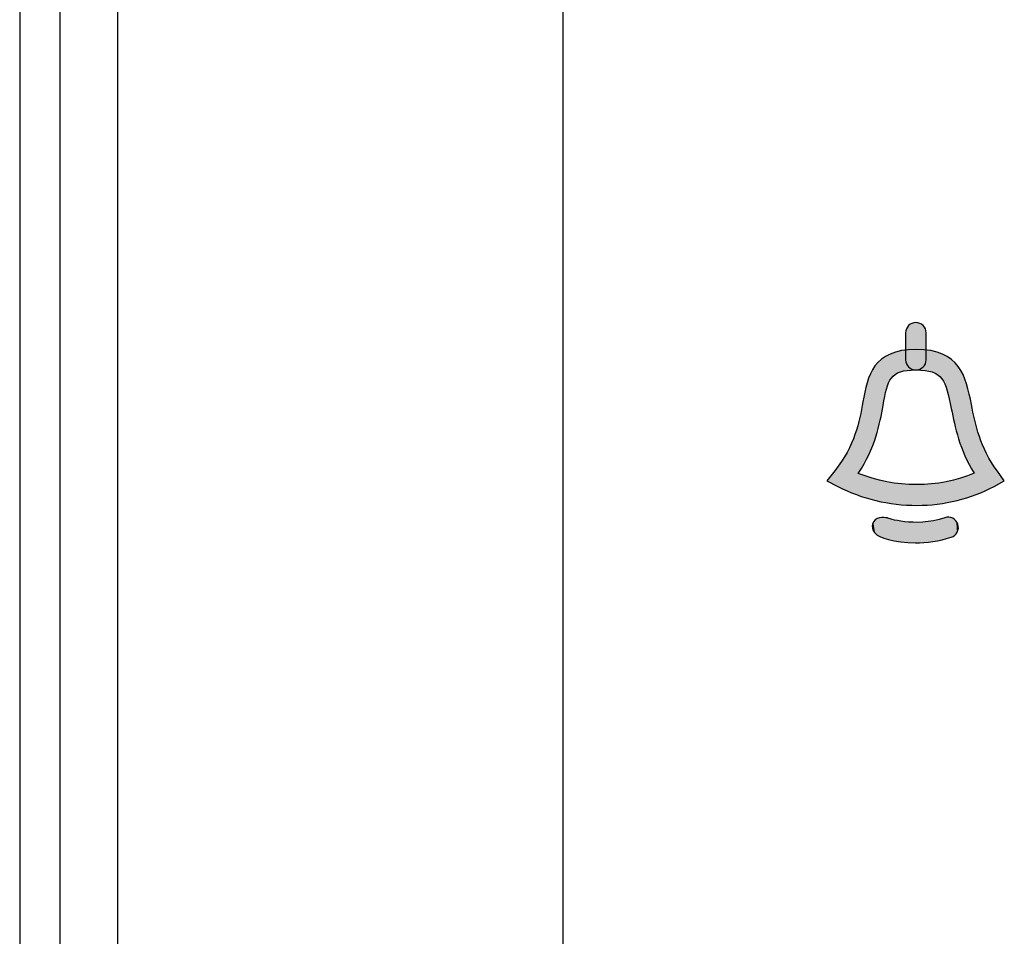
# Model space of a CAD drawing. Extents: x 10 to 287, y 22 to 188.
# Tile 7 of 22: x 128 to 145, y 110 to 125. Entities that reach past the tile are written whole.
import ezdxf

# ---------------------------------------------------------------- set-up
doc = ezdxf.new("R2010")
doc.units = 0
doc.layers.add('CAPA_1', color=7, linetype='CONTINUOUS')
doc.layers.add('COTES', color=7, linetype='CONTINUOUS')

# ---------------------------------------------------------------- blocks, each defined once
blk = doc.blocks.new('BLOCK_2')
at = {"layer": 'CAPA_1', "color": 7}
blk.add_lwpolyline([(128.29, 24.145), (128.29, 165.463)], dxfattribs=at)
blk = doc.blocks.new('BLOCK_3')
at = {"layer": 'CAPA_1', "color": 7}
blk.add_lwpolyline([(129.284, 23.151), (129.284, 166.456)], dxfattribs=at)
blk = doc.blocks.new('BLOCK_4')
at = {"layer": 'CAPA_1', "color": 7}
blk.add_lwpolyline([(136.943, 157.804), (136.943, 31.804)], dxfattribs=at)
blk = doc.blocks.new('BLOCK_333')
at = {"layer": 'CAPA_1', "color": 7}
blk.add_lwpolyline([(127.594, 166.159), (127.594, 23.448)], dxfattribs=at)
blk = doc.blocks.new('*U422')
at = {"layer": 'COTES', "color": 250}
for points in [[(142.749, 119.436), (142.676, 119.774), (142.749, 119.796)], [(142.766, 119.439), (142.749, 119.796), (142.766, 119.801)], [(142.77, 119.44), (142.766, 119.801), (142.77, 119.801)], [(142.865, 119.461), (142.77, 119.801), (142.865, 119.809)], [(143.016, 119.469), (142.865, 119.809), (143.016, 119.821)], [(143.016, 119.469), (143.016, 119.821), (143.028, 119.468)], [(143.028, 119.468), (143.028, 119.82), (143.033, 119.468)], [(143.033, 119.468), (143.033, 119.82), (143.174, 119.46)], [(143.174, 119.46), (143.174, 119.809), (143.272, 119.438)], [(143.272, 119.438), (143.272, 119.801), (143.286, 119.435)], [(143.286, 119.435), (143.286, 119.797), (143.298, 119.433)], [(143.298, 119.433), (143.298, 119.793), (143.384, 119.39)], [(142.401, 118.601), (142.327, 119.553), (142.401, 119.632)], [(142.421, 118.702), (142.401, 119.632), (142.421, 119.653)], [(142.451, 118.855), (142.421, 119.653), (142.451, 119.671)], [(142.511, 119.139), (142.451, 119.671), (142.511, 119.707)], [(142.514, 119.149), (142.511, 119.707), (142.514, 119.709)], [(142.547, 119.245), (142.514, 119.709), (142.547, 119.729)], [(142.57, 119.286), (142.547, 119.729), (142.57, 119.743)], [(142.595, 119.329), (142.57, 119.743), (142.595, 119.75)], [(142.66, 119.392), (142.595, 119.75), (142.66, 119.77)], [(142.676, 119.4), (142.66, 119.77), (142.676, 119.774)], [(143.384, 119.39), (143.384, 119.768), (143.391, 119.386)], [(143.391, 119.386), (143.391, 119.766), (143.462, 119.318)], [(143.462, 119.318), (143.462, 119.745), (143.473, 119.298)], [(143.473, 119.298), (143.473, 119.742), (143.514, 119.227)], [(143.514, 119.227), (143.514, 119.717), (143.539, 119.158)], [(143.539, 119.158), (143.539, 119.703), (143.555, 119.111)], [(143.555, 119.111), (143.555, 119.693), (143.625, 118.803)], [(143.625, 118.803), (143.625, 119.652), (143.628, 118.789)], [(143.628, 118.789), (143.628, 119.65), (143.677, 118.553)], [(142.264, 118.146), (142.232, 119.399), (142.264, 119.456)], [(142.272, 118.165), (142.264, 119.456), (142.272, 119.47)], [(142.311, 118.275), (142.272, 119.47), (142.311, 119.537)], [(142.325, 118.316), (142.311, 119.537), (142.325, 119.552)], [(142.327, 118.321), (142.325, 119.552), (142.327, 119.553)], [(143.677, 118.553), (143.677, 119.598), (143.725, 118.374)], [(143.725, 118.374), (143.725, 119.548), (143.743, 118.309)], [(143.743, 118.309), (143.743, 119.53), (143.75, 118.281)], [(143.75, 118.281), (143.75, 119.517), (143.783, 118.184)], [(143.783, 118.184), (143.783, 119.461), (143.799, 118.138)], [(142.206, 118.009), (142.176, 119.247), (142.206, 119.329)], [(142.232, 118.07), (142.206, 119.329), (142.232, 119.399)], [(143.799, 118.138), (143.799, 119.434), (143.827, 118.07)], [(143.827, 118.07), (143.827, 119.387), (143.859, 117.992)], [(143.859, 117.992), (143.859, 119.303), (143.887, 117.932)], [(142.176, 117.951), (142.124, 119.012), (142.176, 119.247)], [(143.887, 117.932), (143.887, 119.227), (143.93, 117.842)], [(142.124, 117.85), (142.104, 118.919), (142.124, 119.012)], [(143.93, 117.842), (143.93, 119.043), (143.971, 117.771)], [(142.104, 117.817), (142.051, 118.65), (142.104, 118.919)], [(143.971, 117.771), (143.971, 118.873), (144.017, 117.689)], [(142.051, 117.73), (142.025, 118.56), (142.051, 118.65)], [(141.991, 117.322), (141.968, 118.358), (141.991, 118.442)], [(142.025, 117.311), (141.991, 118.442), (142.025, 118.56)], [(141.991, 117.322), (141.991, 118.442), (142.025, 117.311)], [(141.968, 117.332), (141.907, 118.205), (141.968, 118.358)], [(141.968, 117.332), (141.968, 118.358), (141.991, 117.322)], [(141.907, 117.359), (141.831, 118.049), (141.907, 118.205)], [(141.907, 117.359), (141.907, 118.205), (141.968, 117.332)], [(141.831, 117.393), (141.736, 117.89), (141.831, 118.049)], [(141.831, 117.393), (141.831, 118.049), (141.907, 117.359)], [(141.674, 117.462), (141.618, 117.73), (141.674, 117.806)], [(141.736, 117.435), (141.674, 117.806), (141.736, 117.89)], [(141.674, 117.462), (141.674, 117.806), (141.736, 117.435)], [(141.736, 117.435), (141.736, 117.89), (141.831, 117.393)], [(141.618, 117.491), (141.482, 117.562), (141.618, 117.73)], [(141.618, 117.491), (141.618, 117.73), (141.674, 117.462)], [(142.025, 117.311), (142.025, 117.688), (142.051, 117.304)], [(142.051, 117.304), (142.051, 117.678), (142.104, 117.287)], [(142.104, 117.287), (142.104, 117.66), (142.124, 117.281)], [(142.124, 117.281), (142.124, 117.652), (142.176, 117.265)], [(142.176, 117.265), (142.176, 117.634), (142.206, 117.256)], [(142.206, 117.256), (142.206, 117.624), (142.232, 117.249)], [(142.232, 117.249), (142.232, 117.615), (142.264, 117.239)], [(142.264, 117.239), (142.264, 117.603), (142.272, 117.236)], [(142.272, 117.236), (142.272, 117.601), (142.311, 117.225)], [(142.311, 117.225), (142.311, 117.592), (142.325, 117.22)], [(142.325, 117.22), (142.325, 117.588), (142.327, 117.22)], [(142.327, 117.22), (142.327, 117.588), (142.401, 117.207)], [(143.725, 117.22), (143.677, 117.577), (143.725, 117.589)], [(143.743, 117.226), (143.725, 117.589), (143.743, 117.593)], [(143.75, 117.228), (143.743, 117.593), (143.75, 117.595)], [(143.783, 117.238), (143.75, 117.595), (143.783, 117.603)], [(143.799, 117.243), (143.783, 117.603), (143.799, 117.609)], [(143.827, 117.252), (143.799, 117.609), (143.827, 117.619)], [(143.859, 117.262), (143.827, 117.619), (143.859, 117.631)], [(143.887, 117.271), (143.859, 117.631), (143.887, 117.641)], [(143.93, 117.284), (143.887, 117.641), (143.93, 117.657)], [(143.971, 117.297), (143.93, 117.657), (143.971, 117.672)], [(144.017, 117.311), (143.971, 117.672), (144.017, 117.689)], [(142.401, 117.207), (142.401, 117.57), (142.421, 117.203)], [(142.421, 117.203), (142.421, 117.565), (142.451, 117.198)], [(142.451, 117.198), (142.451, 117.558), (142.511, 117.187)], [(142.511, 117.187), (142.511, 117.543), (142.514, 117.187)], [(142.514, 117.187), (142.514, 117.543), (142.547, 117.181)], [(142.547, 117.181), (142.547, 117.538), (142.57, 117.177)], [(142.57, 117.177), (142.57, 117.535), (142.595, 117.172)], [(142.595, 117.172), (142.595, 117.531), (142.66, 117.161)], [(142.66, 117.161), (142.66, 117.522), (142.676, 117.158)], [(142.676, 117.158), (142.676, 117.519), (142.749, 117.154)], [(142.749, 117.154), (142.749, 117.509), (142.766, 117.153)], [(142.766, 117.153), (142.766, 117.507), (142.77, 117.152)], [(142.77, 117.152), (142.77, 117.506), (142.865, 117.147)], [(142.865, 117.147), (142.865, 117.501), (143.016, 117.138)], [(143.016, 117.138), (143.016, 117.494), (143.028, 117.137)], [(143.028, 117.137), (143.028, 117.494), (143.033, 117.137)], [(143.033, 117.137), (143.028, 117.494), (143.033, 117.494)], [(143.174, 117.145), (143.033, 117.494), (143.174, 117.5)], [(143.272, 117.151), (143.174, 117.5), (143.272, 117.505)], [(143.286, 117.152), (143.272, 117.505), (143.286, 117.506)], [(143.298, 117.153), (143.286, 117.506), (143.298, 117.507)], [(143.384, 117.158), (143.298, 117.507), (143.384, 117.52)], [(143.391, 117.159), (143.384, 117.52), (143.391, 117.521)], [(143.462, 117.172), (143.391, 117.521), (143.462, 117.531)], [(143.473, 117.174), (143.462, 117.531), (143.473, 117.533)], [(143.514, 117.182), (143.473, 117.533), (143.514, 117.539)], [(143.539, 117.186), (143.514, 117.539), (143.539, 117.542)], [(143.555, 117.189), (143.539, 117.542), (143.555, 117.546)], [(143.625, 117.202), (143.555, 117.546), (143.625, 117.564)], [(143.628, 117.202), (143.625, 117.564), (143.628, 117.564)], [(143.677, 117.211), (143.628, 117.564), (143.677, 117.577)]]:
    blk.add_solid(points, dxfattribs=at)
at = {"layer": 'COTES', "color": 250, "extrusion": (0, 0, -1)}
for points in [[(-142.749, 119.436), (-142.749, 119.796), (-142.766, 119.439)], [(-142.766, 119.439), (-142.766, 119.801), (-142.77, 119.44)], [(-142.77, 119.44), (-142.77, 119.801), (-142.865, 119.461)], [(-142.865, 119.461), (-142.865, 119.809), (-143.016, 119.469)], [(-143.028, 119.468), (-143.016, 119.821), (-143.028, 119.82)], [(-143.033, 119.468), (-143.028, 119.82), (-143.033, 119.82)], [(-143.174, 119.46), (-143.033, 119.82), (-143.174, 119.809)], [(-143.272, 119.438), (-143.174, 119.809), (-143.272, 119.801)], [(-143.286, 119.435), (-143.272, 119.801), (-143.286, 119.797)], [(-143.298, 119.433), (-143.286, 119.797), (-143.298, 119.793)], [(-143.384, 119.39), (-143.298, 119.793), (-143.384, 119.768)], [(-142.401, 118.601), (-142.401, 119.632), (-142.421, 118.702)], [(-142.421, 118.702), (-142.421, 119.653), (-142.451, 118.855)], [(-142.451, 118.855), (-142.451, 119.671), (-142.511, 119.139)], [(-142.511, 119.139), (-142.511, 119.707), (-142.514, 119.149)], [(-142.514, 119.149), (-142.514, 119.709), (-142.547, 119.245)], [(-142.547, 119.245), (-142.547, 119.729), (-142.57, 119.286)], [(-142.57, 119.286), (-142.57, 119.743), (-142.595, 119.329)], [(-142.595, 119.329), (-142.595, 119.75), (-142.66, 119.392)], [(-142.66, 119.392), (-142.66, 119.77), (-142.676, 119.4)], [(-142.676, 119.4), (-142.676, 119.774), (-142.749, 119.436)], [(-143.391, 119.386), (-143.384, 119.768), (-143.391, 119.766)], [(-143.462, 119.318), (-143.391, 119.766), (-143.462, 119.745)], [(-143.473, 119.298), (-143.462, 119.745), (-143.473, 119.742)], [(-143.514, 119.227), (-143.473, 119.742), (-143.514, 119.717)], [(-143.539, 119.158), (-143.514, 119.717), (-143.539, 119.703)], [(-143.555, 119.111), (-143.539, 119.703), (-143.555, 119.693)], [(-143.625, 118.803), (-143.555, 119.693), (-143.625, 119.652)], [(-143.628, 118.789), (-143.625, 119.652), (-143.628, 119.65)], [(-143.677, 118.553), (-143.628, 119.65), (-143.677, 119.598)], [(-142.264, 118.146), (-142.264, 119.456), (-142.272, 118.165)], [(-142.272, 118.165), (-142.272, 119.47), (-142.311, 118.275)], [(-142.311, 118.275), (-142.311, 119.537), (-142.325, 118.316)], [(-142.325, 118.316), (-142.325, 119.552), (-142.327, 118.321)], [(-142.327, 118.321), (-142.327, 119.553), (-142.401, 118.601)], [(-143.725, 118.374), (-143.677, 119.598), (-143.725, 119.548)], [(-143.743, 118.309), (-143.725, 119.548), (-143.743, 119.53)], [(-143.75, 118.281), (-143.743, 119.53), (-143.75, 119.517)], [(-143.783, 118.184), (-143.75, 119.517), (-143.783, 119.461)], [(-143.799, 118.138), (-143.783, 119.461), (-143.799, 119.434)], [(-142.206, 118.009), (-142.206, 119.329), (-142.232, 118.07)], [(-142.232, 118.07), (-142.232, 119.399), (-142.264, 118.146)], [(-143.827, 118.07), (-143.799, 119.434), (-143.827, 119.387)], [(-143.859, 117.992), (-143.827, 119.387), (-143.859, 119.303)], [(-143.887, 117.932), (-143.859, 119.303), (-143.887, 119.227)], [(-142.176, 117.951), (-142.176, 119.247), (-142.206, 118.009)], [(-143.93, 117.842), (-143.887, 119.227), (-143.93, 119.043)], [(-142.124, 117.85), (-142.124, 119.012), (-142.176, 117.951)], [(-143.971, 117.771), (-143.93, 119.043), (-143.971, 118.873)], [(-142.104, 117.817), (-142.104, 118.919), (-142.124, 117.85)], [(-144.017, 117.689), (-143.971, 118.873), (-144.017, 118.655)], [(-142.051, 117.73), (-142.051, 118.65), (-142.104, 117.817)], [(-144.017, 117.311), (-144.017, 118.655), (-144.027, 117.315)], [(-144.027, 117.315), (-144.017, 118.655), (-144.027, 118.605)], [(-144.027, 117.315), (-144.027, 118.605), (-144.052, 117.322)], [(-144.052, 117.322), (-144.027, 118.605), (-144.052, 118.518)], [(-142.025, 117.688), (-142.025, 118.56), (-142.051, 117.73)], [(-144.052, 117.322), (-144.052, 118.518), (-144.108, 117.348)], [(-144.108, 117.348), (-144.052, 118.518), (-144.108, 118.322)], [(-144.108, 117.348), (-144.108, 118.322), (-144.232, 117.405)], [(-144.232, 117.405), (-144.108, 118.322), (-144.232, 118.028)], [(-144.232, 117.405), (-144.232, 118.028), (-144.316, 117.443)], [(-144.316, 117.443), (-144.232, 118.028), (-144.316, 117.876)], [(-144.316, 117.443), (-144.316, 117.876), (-144.36, 117.464)], [(-144.36, 117.464), (-144.316, 117.876), (-144.36, 117.81)], [(-144.36, 117.464), (-144.36, 117.81), (-144.418, 117.495)], [(-144.418, 117.495), (-144.36, 117.81), (-144.418, 117.723)], [(-142.051, 117.304), (-142.025, 117.688), (-142.051, 117.678)], [(-142.104, 117.287), (-142.051, 117.678), (-142.104, 117.66)], [(-142.124, 117.281), (-142.104, 117.66), (-142.124, 117.652)], [(-142.176, 117.265), (-142.124, 117.652), (-142.176, 117.634)], [(-142.206, 117.256), (-142.176, 117.634), (-142.206, 117.624)], [(-142.232, 117.249), (-142.206, 117.624), (-142.232, 117.615)], [(-142.264, 117.239), (-142.232, 117.615), (-142.264, 117.603)], [(-142.272, 117.236), (-142.264, 117.603), (-142.272, 117.601)], [(-142.311, 117.225), (-142.272, 117.601), (-142.311, 117.592)], [(-142.325, 117.22), (-142.311, 117.592), (-142.325, 117.588)], [(-142.327, 117.22), (-142.325, 117.588), (-142.327, 117.588)], [(-142.401, 117.207), (-142.327, 117.588), (-142.401, 117.57)], [(-143.725, 117.22), (-143.725, 117.589), (-143.743, 117.226)], [(-143.743, 117.226), (-143.743, 117.593), (-143.75, 117.228)], [(-143.75, 117.228), (-143.75, 117.595), (-143.783, 117.238)], [(-143.783, 117.238), (-143.783, 117.603), (-143.799, 117.243)], [(-143.799, 117.243), (-143.799, 117.609), (-143.827, 117.252)], [(-143.827, 117.252), (-143.827, 117.619), (-143.859, 117.262)], [(-143.859, 117.262), (-143.859, 117.631), (-143.887, 117.271)], [(-143.887, 117.271), (-143.887, 117.641), (-143.93, 117.284)], [(-143.93, 117.284), (-143.93, 117.657), (-143.971, 117.297)], [(-143.971, 117.297), (-143.971, 117.672), (-144.017, 117.311)], [(-144.418, 117.495), (-144.418, 117.723), (-144.537, 117.559)], [(-142.421, 117.203), (-142.401, 117.57), (-142.421, 117.565)], [(-142.451, 117.198), (-142.421, 117.565), (-142.451, 117.558)], [(-142.511, 117.187), (-142.451, 117.558), (-142.511, 117.543)], [(-142.514, 117.187), (-142.511, 117.543), (-142.514, 117.543)], [(-142.547, 117.181), (-142.514, 117.543), (-142.547, 117.538)], [(-142.57, 117.177), (-142.547, 117.538), (-142.57, 117.535)], [(-142.595, 117.172), (-142.57, 117.535), (-142.595, 117.531)], [(-142.66, 117.161), (-142.595, 117.531), (-142.66, 117.522)], [(-142.676, 117.158), (-142.66, 117.522), (-142.676, 117.519)], [(-142.749, 117.154), (-142.676, 117.519), (-142.749, 117.509)], [(-142.766, 117.153), (-142.749, 117.509), (-142.766, 117.507)], [(-142.77, 117.152), (-142.766, 117.507), (-142.77, 117.506)], [(-142.865, 117.147), (-142.77, 117.506), (-142.865, 117.501)], [(-143.016, 117.138), (-142.865, 117.501), (-143.016, 117.494)], [(-143.028, 117.137), (-143.016, 117.494), (-143.028, 117.494)], [(-143.033, 117.137), (-143.033, 117.494), (-143.174, 117.145)], [(-143.174, 117.145), (-143.174, 117.5), (-143.272, 117.151)], [(-143.272, 117.151), (-143.272, 117.505), (-143.286, 117.152)], [(-143.286, 117.152), (-143.286, 117.506), (-143.298, 117.153)], [(-143.298, 117.153), (-143.298, 117.507), (-143.384, 117.158)], [(-143.384, 117.158), (-143.384, 117.52), (-143.391, 117.159)], [(-143.391, 117.159), (-143.391, 117.521), (-143.462, 117.172)], [(-143.462, 117.172), (-143.462, 117.531), (-143.473, 117.174)], [(-143.473, 117.174), (-143.473, 117.533), (-143.514, 117.182)], [(-143.514, 117.182), (-143.514, 117.539), (-143.539, 117.186)], [(-143.539, 117.186), (-143.539, 117.542), (-143.555, 117.189)], [(-143.555, 117.189), (-143.555, 117.546), (-143.625, 117.202)], [(-143.625, 117.202), (-143.625, 117.564), (-143.628, 117.202)], [(-143.628, 117.202), (-143.628, 117.564), (-143.677, 117.211)], [(-143.677, 117.211), (-143.677, 117.577), (-143.725, 117.22)]]:
    blk.add_solid(points, dxfattribs=at)
blk = doc.blocks.new('*U423')
at = {"layer": 'COTES', "color": 250}
for points in [[(142.347, 116.627), (142.318, 116.893), (142.347, 116.91)], [(142.348, 116.626), (142.347, 116.91), (142.348, 116.912)], [(142.347, 116.627), (142.347, 116.91), (142.348, 116.626)], [(142.388, 116.603), (142.348, 116.912), (142.388, 116.924)], [(142.348, 116.626), (142.348, 116.912), (142.388, 116.603)], [(142.395, 116.599), (142.388, 116.924), (142.395, 116.925)], [(142.388, 116.603), (142.388, 116.924), (142.395, 116.599)], [(142.429, 116.586), (142.395, 116.925), (142.429, 116.929)], [(142.395, 116.599), (142.395, 116.925), (142.429, 116.586)], [(142.429, 116.586), (142.429, 116.929), (142.462, 116.572)], [(142.462, 116.572), (142.462, 116.926), (142.526, 116.553)], [(142.526, 116.553), (142.526, 116.92), (142.545, 116.547)], [(142.545, 116.547), (142.545, 116.914), (142.607, 116.533)], [(143.465, 116.544), (143.415, 116.895), (143.465, 116.91)], [(143.515, 116.558), (143.465, 116.91), (143.515, 116.924)], [(143.55, 116.567), (143.515, 116.924), (143.55, 116.932)], [(143.584, 116.577), (143.55, 116.932), (143.584, 116.933)], [(142.267, 116.743), (142.262, 116.777), (142.267, 116.812)], [(142.277, 116.713), (142.267, 116.815), (142.277, 116.839)], [(142.267, 116.742), (142.267, 116.812), (142.267, 116.815)], [(142.267, 116.742), (142.267, 116.815), (142.277, 116.713)], [(142.267, 116.743), (142.267, 116.812), (142.267, 116.742)], [(142.284, 116.703), (142.277, 116.839), (142.284, 116.855)], [(142.277, 116.713), (142.277, 116.839), (142.284, 116.703)], [(142.312, 116.661), (142.284, 116.855), (142.312, 116.889)], [(142.284, 116.703), (142.284, 116.855), (142.312, 116.661)], [(142.318, 116.653), (142.312, 116.889), (142.318, 116.893)], [(142.312, 116.661), (142.312, 116.889), (142.318, 116.653)], [(142.318, 116.653), (142.318, 116.893), (142.347, 116.627)], [(142.607, 116.533), (142.607, 116.895), (142.643, 116.525)], [(142.643, 116.525), (142.643, 116.887), (142.699, 116.516)], [(142.699, 116.516), (142.699, 116.874), (142.754, 116.508)], [(142.754, 116.508), (142.754, 116.866), (142.821, 116.501)], [(142.821, 116.501), (142.821, 116.855), (142.876, 116.496)], [(142.876, 116.496), (142.876, 116.851), (142.967, 116.493)], [(143.007, 116.492), (142.967, 116.845), (143.007, 116.846)], [(142.967, 116.493), (142.967, 116.845), (143.007, 116.492)], [(143.134, 116.497), (143.007, 116.846), (143.134, 116.849)], [(143.154, 116.497), (143.134, 116.849), (143.154, 116.851)], [(143.307, 116.514), (143.154, 116.851), (143.307, 116.872)], [(143.318, 116.516), (143.307, 116.872), (143.318, 116.873)], [(143.415, 116.534), (143.318, 116.873), (143.415, 116.895)]]:
    blk.add_solid(points, dxfattribs=at)
at = {"layer": 'COTES', "color": 250, "extrusion": (0, 0, -1)}
for points in [[(-142.462, 116.572), (-142.429, 116.929), (-142.462, 116.926)], [(-142.526, 116.553), (-142.462, 116.926), (-142.526, 116.92)], [(-142.545, 116.547), (-142.526, 116.92), (-142.545, 116.914)], [(-142.607, 116.533), (-142.545, 116.914), (-142.607, 116.895)], [(-143.465, 116.544), (-143.465, 116.91), (-143.515, 116.558)], [(-143.515, 116.558), (-143.515, 116.924), (-143.55, 116.567)], [(-143.55, 116.567), (-143.55, 116.932), (-143.584, 116.577)], [(-143.584, 116.577), (-143.584, 116.933), (-143.618, 116.586)], [(-143.618, 116.586), (-143.584, 116.933), (-143.618, 116.927)], [(-143.618, 116.586), (-143.618, 116.927), (-143.625, 116.589)], [(-143.625, 116.589), (-143.618, 116.927), (-143.625, 116.924)], [(-143.625, 116.589), (-143.625, 116.924), (-143.649, 116.599)], [(-143.649, 116.599), (-143.625, 116.924), (-143.649, 116.914)], [(-143.649, 116.599), (-143.649, 116.914), (-143.658, 116.603)], [(-143.658, 116.603), (-143.649, 116.914), (-143.658, 116.909)], [(-143.658, 116.603), (-143.658, 116.909), (-143.678, 116.618)], [(-143.678, 116.618), (-143.658, 116.909), (-143.678, 116.896)], [(-142.643, 116.525), (-142.607, 116.895), (-142.643, 116.887)], [(-142.699, 116.516), (-142.643, 116.887), (-142.699, 116.874)], [(-142.754, 116.508), (-142.699, 116.874), (-142.754, 116.866)], [(-142.821, 116.501), (-142.754, 116.866), (-142.821, 116.855)], [(-142.876, 116.496), (-142.821, 116.855), (-142.876, 116.851)], [(-142.967, 116.493), (-142.876, 116.851), (-142.967, 116.845)], [(-143.007, 116.492), (-143.007, 116.846), (-143.134, 116.497)], [(-143.134, 116.497), (-143.134, 116.849), (-143.154, 116.497)], [(-143.154, 116.497), (-143.154, 116.851), (-143.307, 116.514)], [(-143.307, 116.514), (-143.307, 116.872), (-143.318, 116.516)], [(-143.318, 116.516), (-143.318, 116.873), (-143.415, 116.534)], [(-143.415, 116.534), (-143.415, 116.895), (-143.465, 116.544)], [(-143.678, 116.618), (-143.678, 116.896), (-143.686, 116.623)], [(-143.686, 116.623), (-143.678, 116.896), (-143.686, 116.889)], [(-143.686, 116.623), (-143.686, 116.889), (-143.703, 116.641)], [(-143.703, 116.641), (-143.686, 116.889), (-143.703, 116.873)], [(-143.703, 116.641), (-143.703, 116.873), (-143.709, 116.648)], [(-143.709, 116.648), (-143.703, 116.873), (-143.709, 116.864)], [(-143.709, 116.648), (-143.709, 116.864), (-143.723, 116.67)], [(-143.723, 116.67), (-143.709, 116.864), (-143.723, 116.844)], [(-143.723, 116.67), (-143.723, 116.844), (-143.727, 116.677)], [(-143.727, 116.677), (-143.723, 116.844), (-143.727, 116.835)], [(-143.727, 116.677), (-143.727, 116.835), (-143.738, 116.703)], [(-143.738, 116.703), (-143.727, 116.835), (-143.738, 116.812)], [(-143.738, 116.703), (-143.738, 116.812), (-143.74, 116.708)], [(-143.74, 116.708), (-143.738, 116.812), (-143.74, 116.802)], [(-143.74, 116.708), (-143.74, 116.802), (-143.745, 116.739)], [(-143.745, 116.739), (-143.74, 116.802), (-143.745, 116.777)], [(-143.745, 116.739), (-143.745, 116.777), (-143.746, 116.742)]]:
    blk.add_solid(points, dxfattribs=at)
blk = doc.blocks.new('*U424')
at = {"layer": 'COTES', "color": 250}
for points in [[(142.843, 119.609), (142.839, 120.108), (142.843, 120.144)], [(142.853, 119.576), (142.843, 120.144), (142.853, 120.177)], [(142.843, 119.609), (142.843, 120.144), (142.853, 119.576)], [(142.869, 119.546), (142.853, 120.177), (142.869, 120.207)], [(142.853, 119.576), (142.853, 120.177), (142.869, 119.546)], [(142.891, 119.52), (142.869, 120.207), (142.891, 120.233)], [(142.869, 119.546), (142.869, 120.207), (142.891, 119.52)], [(142.917, 119.499), (142.891, 120.233), (142.917, 120.254)], [(142.891, 119.52), (142.891, 120.233), (142.917, 119.499)], [(142.947, 119.482), (142.917, 120.254), (142.947, 120.271)], [(142.917, 119.499), (142.917, 120.254), (142.947, 119.482)], [(142.98, 119.472), (142.947, 120.271), (142.98, 120.281)], [(142.947, 119.482), (142.947, 120.271), (142.98, 119.472)], [(143.016, 119.469), (142.98, 120.281), (143.016, 120.284)], [(142.98, 119.472), (142.98, 120.281), (143.016, 119.469)], [(143.051, 119.472), (143.051, 120.281), (143.051, 119.472)], [(143.051, 119.472), (143.051, 120.281), (143.051, 120.281)], [(142.839, 119.645), (142.839, 120.108), (142.843, 119.609)]]:
    blk.add_solid(points, dxfattribs=at)
at = {"layer": 'COTES', "color": 250, "extrusion": (0, 0, -1)}
for points in [[(-143.016, 119.469), (-143.016, 120.284), (-143.051, 119.472)], [(-143.051, 119.472), (-143.016, 120.284), (-143.051, 120.281)], [(-143.051, 119.472), (-143.051, 120.281), (-143.084, 119.482)], [(-143.084, 119.482), (-143.051, 120.281), (-143.084, 120.271)], [(-143.084, 119.482), (-143.084, 120.271), (-143.114, 119.499)], [(-143.114, 119.499), (-143.084, 120.271), (-143.114, 120.254)], [(-143.114, 119.499), (-143.114, 120.254), (-143.14, 119.52)], [(-143.14, 119.52), (-143.114, 120.254), (-143.14, 120.233)], [(-143.14, 119.52), (-143.14, 120.233), (-143.162, 119.546)], [(-143.162, 119.546), (-143.14, 120.233), (-143.162, 120.207)], [(-143.162, 119.546), (-143.162, 120.207), (-143.178, 119.576)], [(-143.178, 119.576), (-143.162, 120.207), (-143.178, 120.177)], [(-143.178, 119.576), (-143.178, 120.177), (-143.188, 119.609)], [(-143.188, 119.609), (-143.178, 120.177), (-143.188, 120.144)], [(-143.188, 119.609), (-143.188, 120.144), (-143.192, 119.645)], [(-143.192, 119.645), (-143.188, 120.144), (-143.192, 120.108)]]:
    blk.add_solid(points, dxfattribs=at)
blk = doc.blocks.new('BLOCK_380')
at = {"layer": 'COTES'}
for points, knots in [([(143.016, 119.469), (142.918, 119.469), (142.839, 119.547), (142.839, 119.645), (142.839, 119.645), (142.839, 120.108), (142.839, 120.108), (142.839, 120.205), (142.918, 120.284), (143.016, 120.284), (143.113, 120.284), (143.192, 120.205), (143.192, 120.108), (143.192, 120.108), (143.192, 119.645), (143.192, 119.645), (143.192, 119.547), (143.113, 119.469), (143.016, 119.469)], [0, 0, 0, 0, 1, 1, 1, 2, 2, 2, 3, 3, 3, 4, 4, 4, 5, 5, 5, 6, 6, 6, 6]), ([(143.033, 117.137), (142.553, 117.137), (142.083, 117.249), (141.674, 117.462), (141.674, 117.462), (141.482, 117.562), (141.482, 117.562), (141.482, 117.562), (141.618, 117.73), (141.618, 117.73), (141.964, 118.159), (142.042, 118.58), (142.104, 118.919), (142.186, 119.363), (142.27, 119.821), (143.016, 119.821), (143.78, 119.821), (143.872, 119.361), (143.971, 118.873), (144.039, 118.527), (144.118, 118.135), (144.418, 117.723), (144.418, 117.723), (144.537, 117.559), (144.537, 117.559), (144.537, 117.559), (144.36, 117.464), (144.36, 117.464), (143.964, 117.25), (143.506, 117.137), (143.033, 117.137)], [0, 0, 0, 0, 1, 1, 1, 2, 2, 2, 3, 3, 3, 4, 4, 4, 5, 5, 5, 6, 6, 6, 7, 7, 7, 8, 8, 8, 9, 9, 9, 10, 10, 10, 10]), ([(142.025, 117.688), (142.648, 117.431), (143.413, 117.427), (144.017, 117.689), (143.766, 118.1), (143.688, 118.485), (143.625, 118.803), (143.527, 119.287), (143.491, 119.469), (143.016, 119.469), (142.564, 119.469), (142.533, 119.301), (142.451, 118.855), (142.393, 118.54), (142.316, 118.123), (142.025, 117.688)], [0, 0, 0, 0, 1, 1, 1, 2, 2, 2, 3, 3, 3, 4, 4, 4, 5, 5, 5, 5]), ([(143.007, 116.492), (142.646, 116.492), (142.367, 116.586), (142.318, 116.653), (142.318, 116.653), (142.22, 116.746), (142.284, 116.855), (142.347, 116.965), (142.526, 116.92), (142.526, 116.92), (142.53, 116.919), (142.978, 116.748), (143.515, 116.924), (143.607, 116.955), (143.707, 116.904), (143.738, 116.812), (143.768, 116.719), (143.718, 116.62), (143.625, 116.589), (143.411, 116.518), (143.197, 116.492), (143.007, 116.492)], [0, 0, 0, 0, 1, 1, 1, 2, 2, 2, 3, 3, 3, 4, 4, 4, 5, 5, 5, 6, 6, 6, 7, 7, 7, 7])]:
    blk.add_open_spline(points, degree=3, knots=knots, dxfattribs=at)
at = {"layer": 'COTES', "color": 250}
for name in ['*U424', '*U422', '*U423']:
    blk.add_blockref(name, (0, 0), dxfattribs=at)

msp = doc.modelspace()

# ---------------------------------------------------------------- block references
at = {"layer": 'CAPA_1'}
for name in ['BLOCK_333', 'BLOCK_3', 'BLOCK_2', 'BLOCK_4']:
    msp.add_blockref(name, (0, 0), dxfattribs=at)
at = {"layer": 'COTES'}
msp.add_blockref('BLOCK_380', (0, 0), dxfattribs=at)

doc.saveas('drawing.dxf')
